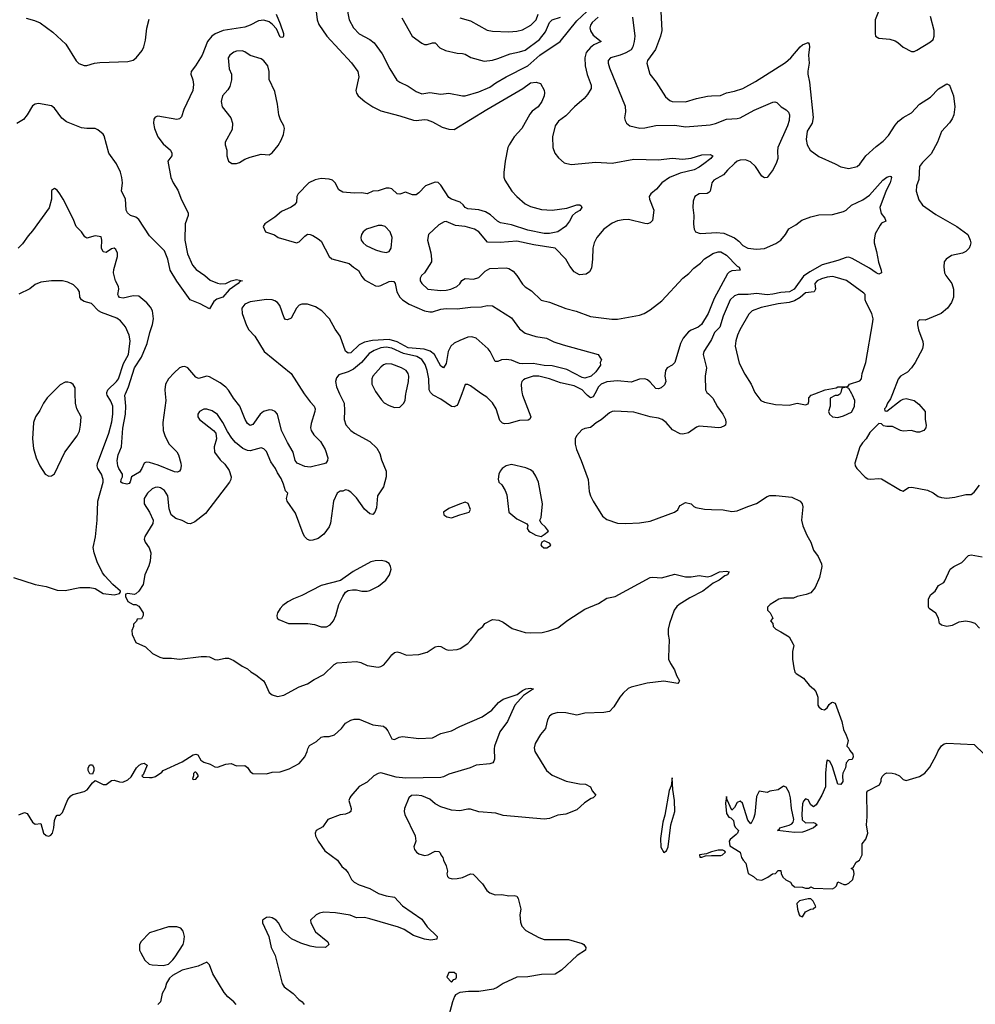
# Model space of a CAD drawing. Header units: inches. Extents: x 1384664 to 1536621, y 460766 to 646467.
# Tile 72 of 256: x 1404915 to 1411939, y 515511 to 522750. Entities that reach past the tile are written whole.
import ezdxf

# ---------------------------------------------------------------- set-up
doc = ezdxf.new("R2010")
doc.units = ezdxf.units.IN
doc.header["$MEASUREMENT"] = 0
for name, color, linetype in [('B4501', 7, 'Continuous'), ('B4502', 7, 'Continuous'), ('B4511', 7, 'Continuous'), ('B4512', 7, 'Continuous')]:
    doc.layers.add(name, color=color, linetype=linetype)

msp = doc.modelspace()

# ---------------------------------------------------------------- linework, layer by layer
at = {"layer": 'B4501', "color": 5}
for points, elevation in [([(1404870.7, 518650), (1405030, 518597), (1405110, 518583.1), (1405190, 518557.1), (1405250, 518552.7), (1405356.7, 518576.7), (1405430, 518576.4), (1405470, 518568), (1405530, 518530.7), (1405610, 518522.8), (1405630, 518526), (1405648.7, 518531.3), (1405656.4, 518543.6), (1405655.3, 518550), (1405598.7, 518598.7), (1405540.9, 518660.9), (1405524.8, 518684.8), (1405484.4, 518764.4), (1405461.6, 518830), (1405455.9, 518870), (1405472.5, 518947.5), (1405485.7, 519070), (1405490.5, 519210), (1405528.5, 519350), (1405529.8, 519369.8), (1405515.4, 519410), (1405489.8, 519450), (1405484.8, 519470), (1405487.1, 519487.1), (1405570.4, 519709.6), (1405592.9, 519792.9), (1405600.9, 519850), (1405599.2, 519910), (1405585.3, 519945.3), (1405558.4, 519990), (1405556.6, 520000)], 640), ([(1405147, 520000), (1405117, 519970), (1405090, 519932), (1405063.6, 519876.4), (1405032.4, 519830), (1405017.6, 519790), (1405008.6, 519668.6), (1405017.5, 519597.5), (1405037.3, 519530), (1405064, 519470), (1405102.8, 519410), (1405130, 519394.8), (1405150, 519396), (1405170, 519411.3), (1405247.3, 519570), (1405338.3, 519690), (1405353.7, 519726.3), (1405362.4, 519770), (1405366, 519830), (1405335.1, 519890), (1405325.1, 519930), (1405323.9, 520000)], 660), ([(1405984.5, 520000), (1405988.3, 519950), (1405968.4, 519788.4), (1405971.1, 519730), (1405984.9, 519684.9), (1406014.3, 519630), (1406070, 519572.7), (1406081.7, 519550), (1406099.6, 519490), (1406101.7, 519470), (1406096.5, 519443.5), (1406088.9, 519431.1), (1406075.9, 519424.1), (1406054.3, 519425.7), (1405934.2, 519474.2), (1405870, 519494.7), (1405843.9, 519496.1), (1405829.3, 519490), (1405812.6, 519450), (1405795.7, 519424.3), (1405736.4, 519390), (1405727.7, 519352.3), (1405718.8, 519341.2), (1405703.5, 519336.5), (1405670, 519343), (1405659.8, 519350), (1405660.5, 519370), (1405669.9, 519390), (1405671.4, 519410), (1405644.3, 519450), (1405636.9, 519470), (1405632.2, 519510), (1405639.9, 519550), (1405663.5, 519610), (1405672.2, 519747.8), (1405691.8, 519850), (1405695.5, 519910), (1405687.6, 519990), (1405692.3, 520000)], 620), ([(1407267.1, 520000), (1407299.1, 519930), (1407303.2, 519876.8), (1407301.1, 519810), (1407312.9, 519772.9), (1407349.1, 519729.1), (1407376.3, 519710), (1407489.2, 519649.2), (1407540.3, 519600.3), (1407561.7, 519561.7), (1407574.4, 519514.4), (1407610, 519432), (1407608, 519390), (1407590, 519315.3), (1407544.4, 519250), (1407537.5, 519162.5), (1407526.8, 519130), (1407510, 519113.2), (1407490, 519118), (1407450, 519151.5), (1407390, 519235.1), (1407350, 519276.2), (1407330, 519289.2), (1407310, 519292.7), (1407290, 519285.2), (1407270, 519284), (1407250, 519268.7), (1407222.8, 519210), (1407200.4, 519050), (1407190, 519020.9), (1407150, 518967.8), (1407110, 518936.3), (1407070, 518923), (1407050, 518922.4), (1407029.7, 518929.7), (1407010, 518949.3), (1406998.7, 518970), (1406943.3, 519123.3), (1406880.7, 519210), (1406877.2, 519230), (1406886, 519270), (1406870, 519286), (1406855.5, 519335.5), (1406836.5, 519376.5), (1406810, 519418), (1406796, 519450), (1406760.4, 519500.4), (1406730, 519576), (1406710, 519595.1), (1406690, 519602), (1406610, 519579.7), (1406590, 519582), (1406556.6, 519596.6), (1406502.2, 519642.2), (1406473.4, 519673.4), (1406441.7, 519721.7), (1406409.6, 519790), (1406370, 519846.6), (1406330, 519875.6), (1406290, 519887.6), (1406270, 519887.3), (1406237.3, 519870), (1406224.4, 519850), (1406224.4, 519830), (1406238, 519810), (1406340.7, 519730), (1406357.3, 519710), (1406363, 519670), (1406343.8, 519610), (1406348.4, 519570), (1406390, 519513.4), (1406422.3, 519482.3), (1406456.2, 519436.2), (1406470.4, 519390), (1406468.2, 519370), (1406458.4, 519350), (1406281.2, 519118.8), (1406202.2, 519057.8), (1406170, 519043.5), (1406150, 519046), (1406110, 519067.3), (1406062.6, 519082.6), (1406029.6, 519109.6), (1406013.9, 519153.9), (1406005.1, 519250), (1405979.7, 519290), (1405950, 519309.7), (1405930, 519313.5), (1405910, 519311), (1405890, 519300.4), (1405853.7, 519270), (1405830.3, 519230), (1405830.4, 519190), (1405868.5, 519130), (1405896.3, 519070), (1405893.8, 519046.2), (1405834.8, 518950), (1405830.8, 518930), (1405837.3, 518910), (1405866.6, 518866.6), (1405879.1, 518830), (1405875.5, 518770), (1405865.1, 518734.9), (1405835.5, 518670), (1405823, 518597), (1405790, 518548.7), (1405770, 518528), (1405756.9, 518523.1), (1405710, 518532.7), (1405692.7, 518527.3), (1405692, 518510), (1405710, 518474), (1405750, 518452), (1405770, 518452), (1405790, 518438), (1405822, 518390), (1405822, 518370), (1405814, 518350), (1405810, 518346), (1405778, 518342), (1405772.7, 518327.3), (1405752.7, 518307.3), (1405751.6, 518288.4), (1405739.6, 518260.4), (1405742, 518230), (1405770, 518172), (1405839.8, 518139.8), (1405892, 518090), (1405944.5, 518064.5), (1405970, 518057.3), (1406030, 518057.3), (1406090, 518047.7), (1406250, 518068), (1406288.1, 518068.1), (1406310, 518064.9), (1406350, 518047.3), (1406370, 518044), (1406424.7, 518055.3), (1406450, 518056), (1406490, 518038.8), (1406550, 517997.3), (1406590, 517977.3), (1406614.6, 517954.6), (1406650, 517934), (1406706.8, 517890), (1406720.5, 517870), (1406750, 517802.8), (1406770, 517787.3), (1406810, 517773.4), (1406856.3, 517783.7), (1406970, 517846), (1407030, 517868), (1407079.4, 517900.6), (1407150, 517937.1), (1407227.3, 518010), (1407250, 518021.3), (1407390, 518032), (1407423.9, 518023.9), (1407470, 518003.1), (1407550, 517990.6), (1407570, 517994), (1407591.7, 518008.3), (1407629.7, 518050.3), (1407650, 518080.7), (1407670, 518099.1), (1407690, 518102), (1407710, 518098), (1407758, 518078), (1407850, 518083), (1407910, 518100.7), (1407970, 518140.7), (1407990, 518144), (1408010, 518142.8), (1408050, 518121), (1408070, 518116), (1408130, 518118.8), (1408152.1, 518127.9), (1408210, 518164.7), (1408232.5, 518187.5), (1408290, 518266), (1408319, 518290), (1408334, 518310), (1408390, 518339.3), (1408436.1, 518336.1), (1408470, 518320.7), (1408534.2, 518274.2), (1408630, 518246), (1408670, 518241.3), (1408755.3, 518244.7), (1408803.9, 518256.1), (1408870, 518280.4), (1408943.7, 518336.3), (1409070, 518416.3), (1409170, 518458), (1409230, 518496.3), (1409291.1, 518508.9), (1409550, 518648.7), (1409570, 518651.8), (1409632.5, 518647.5), (1409730, 518673), (1409810, 518653.4), (1409850, 518653), (1409910, 518664.9), (1409970, 518654.9), (1409999.3, 518660.7), (1410000, 518661.1)], 640), ([(1407007.1, 520000), (1407013.6, 519990), (1407050, 519940.3), (1407078.7, 519910), (1407086.3, 519890), (1407085.2, 519870), (1407057.8, 519782.2), (1407053.7, 519750), (1407056.8, 519730), (1407078.2, 519698.2), (1407126, 519650), (1407161.3, 519590), (1407180.3, 519530), (1407178.7, 519510), (1407170, 519497), (1407164.4, 519490), (1407150, 519484.7), (1407050, 519460.7), (1407010, 519464.7), (1406954.8, 519490), (1406940.3, 519510), (1406925.7, 519570), (1406882.9, 519642.9), (1406839.9, 519730), (1406810, 519849.7), (1406793.7, 519870), (1406770, 519880.1), (1406750, 519882.1), (1406707.2, 519870), (1406681.8, 519850), (1406630, 519775), (1406610, 519768), (1406590, 519781.2), (1406572.4, 519810), (1406534.1, 519910), (1406486.7, 519966.7), (1406466.5, 520000)], 620), ([(1407541.7, 520000), (1407574.4, 519954.4), (1407594.3, 519934.3), (1407630, 519913.7), (1407670, 519898.7), (1407710, 519902.4), (1407738.4, 519930), (1407748.1, 519951.9), (1407754.2, 520000)], 660), ([(1408164.4, 520000), (1408136.2, 519923.8), (1408127.3, 519912.7), (1408110, 519903.1), (1408090, 519905.8), (1408010, 519959.8), (1407955.3, 519990), (1407945, 520000)], 640), ([(1408609.1, 520000), (1408611, 519991), (1408672.2, 519830), (1408665.8, 519814.2), (1408653.8, 519806.2), (1408590, 519802.7), (1408510, 519781), (1408479.1, 519779.1), (1408463.8, 519783.8), (1408443.7, 519803.7), (1408416.8, 519890), (1408390, 519934.2), (1408350, 519975.6), (1408310.5, 520000)], 640), ([(1409141.8, 520000), (1409130, 519978.5), (1409110, 519971.4), (1409090, 519986.5), (1409077.6, 520000)], 640), ([(1409977.4, 520000), (1410000, 519978.4)], 660), ([(1410000, 519754.2), (1409910, 519762.2), (1409890, 519754.2), (1409830, 519714), (1409790, 519704.2), (1409770, 519706.2), (1409714.6, 519734.6), (1409667.8, 519790), (1409638.4, 519810), (1409610, 519821.5), (1409550, 519831), (1409430, 519866), (1409290, 519873), (1409270, 519869.6), (1409250, 519859.6), (1409190, 519809.4), (1409152.5, 519787.5), (1409121.1, 519758.9), (1409110, 519752.7), (1409070, 519746), (1409046, 519734), (1409008.1, 519691.9), (1408997.3, 519670), (1408997.1, 519630), (1409007.4, 519590), (1409043.1, 519510), (1409092.7, 519370), (1409102, 519282), (1409110.4, 519250), (1409130.3, 519210.3), (1409199.8, 519099.8), (1409230, 519076), (1409308.6, 519048.6), (1409370, 519045.5), (1409470, 519050.5), (1409550, 519063.8), (1409728, 519130), (1409752.9, 519147.1), (1409762, 519170), (1409770, 519178), (1409810, 519200.7), (1409850.4, 519190.4), (1409870, 519171), (1409884.5, 519164.5), (1409950, 519150.7), (1410000, 519149.4)], 660), ([(1410000, 518597.7), (1409935.5, 518550), (1409840.8, 518499.2), (1409763, 518450), (1409744.5, 518435.5), (1409725.7, 518410), (1409690.4, 518310), (1409681.6, 518270), (1409681.6, 518230), (1409688.2, 518190), (1409683.8, 518063.8), (1409684.9, 518050), (1409698, 518018), (1409727.3, 517970), (1409742, 517930), (1409764, 517890), (1409761, 517879), (1409752, 517870), (1409650, 517886.6), (1409527.1, 517872.9), (1409410, 517842.9), (1409387.7, 517832.3), (1409350, 517799.3), (1409325.5, 517770), (1409282, 517698), (1409250, 517665.2), (1409210, 517657.2), (1409070, 517652), (1409010, 517638), (1408930, 517653.3), (1408870, 517657.6), (1408830, 517645.1), (1408810, 517629.3), (1408796, 517604), (1408780.7, 517539.3), (1408743.9, 517496.1), (1408703.6, 517430), (1408696.7, 517396.7), (1408701.3, 517370), (1408786.4, 517230), (1408830, 517194.9), (1408932.3, 517152.3), (1409030, 517133), (1409074, 517130), (1409111.3, 517110), (1409122, 517082), (1409150.5, 517049.5), (1409131.3, 517030), (1409115.5, 517024.5), (1409067, 516993), (1409010, 516941.2), (1408930, 516909.6), (1408870, 516901.5), (1408810, 516877.2), (1408770, 516871.8), (1408470, 516899.7), (1408415.7, 516915.7), (1408290, 516925.4), (1408230, 516945.1), (1408210, 516945.6), (1408150, 516934), (1408090, 516938.3), (1408010, 516962.6), (1407970, 516986.2), (1407930, 517019.3), (1407870, 517044.8), (1407830.3, 517049.7), (1407794, 517046), (1407775.5, 517030), (1407743, 516950), (1407740.5, 516930), (1407746.2, 516906.2), (1407822.8, 516750), (1407826, 516710), (1407811.3, 516670), (1407818, 516650), (1407832, 516630), (1407850, 516618), (1407890, 516606), (1407918, 516610), (1407970, 516638), (1407995.3, 516635.3), (1408006, 516626), (1408011.3, 516610), (1408026, 516590), (1408031, 516570), (1408050.6, 516530.6), (1408058.8, 516490), (1408056, 516470), (1408061, 516450), (1408070, 516441), (1408094, 516434), (1408130, 516436.3), (1408170, 516443.8), (1408230, 516470.4), (1408248.3, 516468.3), (1408316.1, 516396.1), (1408348.5, 516348.5), (1408370.6, 516330.6), (1408410, 516316.3), (1408458, 516318), (1408510, 516308.2), (1408550, 516310.6), (1408570, 516306), (1408579.1, 516290), (1408598.8, 516210), (1408590.6, 516169.4), (1408595.5, 516115.5), (1408606.2, 516086.2), (1408635.2, 516055.2), (1408730, 516002.8), (1408770, 515987.3), (1408950, 515986.8), (1409050, 515958), (1409062.8, 515950), (1409077.3, 515930), (1409074, 515910), (1409013.4, 515870), (1408898, 515762), (1408850, 515734), (1408750, 515729.6), (1408650, 515713.3), (1408570, 515711.1), (1408470, 515664.5), (1408424.9, 515635.1), (1408397.3, 515622.7), (1408290, 515606.6), (1408214.4, 515605.6), (1408150, 515598), (1408119.6, 515580.4), (1408111, 515569), (1408096, 515530), (1408070.8, 515430)], 640), ([(1404910, 516904), (1404950, 516920.7), (1404970, 516914.8), (1405010, 516850.8), (1405030, 516834.8), (1405070, 516840.7), (1405091.2, 516770), (1405110, 516752.1), (1405130, 516748.4), (1405144, 516756), (1405155.9, 516770), (1405165.2, 516810), (1405170, 516862), (1405180.9, 516890), (1405190, 516902.8), (1405210, 516902.8), (1405230, 516921), (1405270, 517016), (1405290, 517044), (1405306.5, 517053.5), (1405390, 517076), (1405410.6, 517089.4), (1405450, 517140.4), (1405470, 517155.8), (1405530, 517126.8), (1405550, 517126.8), (1405590, 517157.3), (1405610, 517159.1), (1405650, 517146.8), (1405674.5, 517145.5), (1405710, 517162.8), (1405735.6, 517184.4), (1405774.5, 517250), (1405792.7, 517270), (1405810, 517279.5), (1405830, 517284.4), (1405851.7, 517270), (1405822, 517198), (1405812, 517190), (1405822, 517182), (1405870, 517177.8), (1405890, 517177.8), (1405913.7, 517186.3), (1405961, 517219), (1405970, 517230.3), (1406110, 517293), (1406190, 517344.7), (1406210, 517351.3), (1406224.7, 517344.7), (1406246.6, 517306.6), (1406270, 517292.7), (1406316.5, 517276.5), (1406350, 517256.3), (1406370, 517255.5), (1406430, 517278), (1406470, 517282.4), (1406510, 517265.5), (1406570, 517266), (1406590, 517253.4), (1406610, 517224), (1406630, 517208.2), (1406730, 517206.4), (1406770, 517218), (1406830, 517221.3), (1406896.2, 517243.8), (1406970, 517282), (1407012, 517330), (1407029.5, 517370), (1407032.7, 517390), (1407046.3, 517413.7), (1407096.6, 517443.4), (1407130, 517475.5), (1407150, 517480.4), (1407190, 517479.5), (1407230, 517492.7), (1407280.9, 517539.1), (1407310, 517578), (1407350, 517601.3), (1407372.6, 517607.4), (1407410, 517607.2), (1407510, 517567.2), (1407590, 517556), (1407605.1, 517545.1), (1407622.2, 517522.2), (1407650, 517464), (1407670, 517458), (1407704.2, 517475.8), (1407730, 517479.5), (1407850, 517464.4), (1407949.5, 517470.5), (1408010, 517503), (1408090, 517522.4), (1408150, 517554.4), (1408314.6, 517625.4), (1408385.9, 517674.1), (1408435.1, 517730), (1408470, 517755.5), (1408572, 517788), (1408610, 517817.3), (1408635.3, 517830), (1408670, 517836.3), (1408690.8, 517830.8), (1408618, 517782), (1408555.5, 517710), (1408501.6, 517590), (1408445.2, 517514.7), (1408404.4, 517410), (1408401.6, 517390), (1408405.5, 517314.5), (1408401.4, 517298.6), (1408392.4, 517287.6), (1408370, 517279.5), (1408270, 517268.5), (1408227.3, 517250), (1408070, 517202.5), (1408030, 517183.5), (1408010, 517179), (1407750, 517174.5), (1407681.9, 517181.9), (1407570, 517213.3), (1407550, 517209), (1407517.3, 517190), (1407470, 517143.8), (1407410, 517112.9), (1407350, 517042.2), (1407341.1, 517030), (1407335.4, 517010), (1407351.6, 516950), (1407348.9, 516930), (1407339.5, 516920.5), (1407311, 516909), (1407270, 516903.5), (1407179.3, 516870), (1407143, 516817), (1407094.9, 516790), (1407086.4, 516770), (1407090.4, 516750), (1407110.3, 516710.3), (1407159.3, 516639.3), (1407250.5, 516570), (1407283.4, 516523.4), (1407310, 516503), (1407330, 516479.1), (1407354.9, 516430), (1407373, 516410), (1407410.7, 516390), (1407490, 516363.6), (1407553.6, 516326.4), (1407610, 516308.9), (1407670, 516298), (1407730, 516235.5), (1407870, 516138), (1407910, 516080.7), (1407982.8, 516010), (1407981, 515990), (1407936.3, 515983.7), (1407890, 515989.9), (1407810, 516018.4), (1407740.2, 516060.2), (1407699.2, 516079.2), (1407490, 516140.5), (1407450, 516148.4), (1407390, 516148.2), (1407345.5, 516165.5), (1407235.9, 516184.1), (1407150, 516188.5), (1407117.9, 516182.1), (1407095.6, 516170), (1407054, 516130), (1407054.3, 516110), (1407090, 516043.1), (1407180.7, 515970), (1407186.8, 515950), (1407162, 515930), (1407088.7, 515931.3), (1407050, 515937.7), (1406981.1, 515961.1), (1406913.5, 515993.5), (1406849.7, 516049.7), (1406817, 516110), (1406800.9, 516130), (1406770, 516146), (1406750, 516150.8), (1406730, 516149.4), (1406700.7, 516130), (1406699.1, 516110), (1406747.7, 516010), (1406763.1, 515930), (1406793.7, 515870), (1406844.1, 515664.1), (1406859.3, 515639.3), (1406926.4, 515590), (1406966.5, 515546.5), (1406990.6, 515530), (1407005.5, 515510)], 620), ([(1410000, 516631.9), (1409992, 516630), (1409963.5, 516616.5), (1409912, 516610), (1409914, 516594), (1409930, 516592), (1409956, 516604), (1410000, 516604.8)], 660), ([(1406506.3, 515510), (1406489.8, 515530), (1406445.7, 515565.7), (1406417.8, 515597.8), (1406335, 515735), (1406310, 515802), (1406290, 515821.2), (1406227.3, 515792.7), (1406110, 515762), (1406037.3, 515722.7), (1406015.3, 515704.7), (1405994, 515666), (1405984.9, 515630), (1405962, 515590), (1405950.4, 515529.6), (1405931.3, 515510)], 620)]:
    msp.add_lwpolyline(points, dxfattribs=dict(at, elevation=elevation))
for points, elevation in [([(1408530, 519479.3), (1408490, 519469.2), (1408461, 519450), (1408446, 519430), (1408436, 519410), (1408431.1, 519371.1), (1408438, 519350), (1408458, 519330), (1408484.7, 519290), (1408496.8, 519256.8), (1408511, 519130), (1408570, 519081), (1408643.6, 519043.6), (1408651.3, 519031.3), (1408646, 519010), (1408658.8, 518990), (1408670, 518982), (1408710, 518960.7), (1408748.9, 518951.1), (1408770, 518964.7), (1408802, 518990), (1408780.2, 519020.2), (1408748, 519050), (1408738, 519070), (1408748.7, 519091.3), (1408757.6, 519190), (1408727.8, 519350), (1408710, 519393.2), (1408690, 519425.2), (1408670, 519441.2), (1408634.8, 519454.8)], 660), ([(1408190, 519202), (1408148, 519188), (1408070, 519156), (1408031.3, 519130), (1408032, 519110), (1408055.3, 519095.3), (1408090, 519087.3), (1408150, 519111), (1408218, 519130), (1408228, 519150), (1408212.9, 519192.9)], 660), ([(1408770, 518919), (1408752, 518910), (1408744.7, 518890), (1408750, 518882), (1408767.1, 518867.1), (1408790, 518866.8), (1408816, 518884), (1408819, 518890), (1408810, 518902)], 660), ([(1407574.3, 518774.3), (1407527.5, 518772.5), (1407496, 518764), (1407366.4, 518693.6), (1407273.7, 518626.3), (1407130, 518589.7), (1406990, 518517.4), (1406927.7, 518492.3), (1406886.8, 518470), (1406850, 518442.7), (1406830, 518421.2), (1406810.7, 518390), (1406804.9, 518370), (1406807.3, 518350), (1406819.9, 518339.9), (1406890, 518310.6), (1407032.3, 518312.3), (1407082.8, 518302.8), (1407130, 518285.7), (1407170, 518286.7), (1407198, 518302), (1407220.9, 518330), (1407239.5, 518370), (1407261.6, 518450), (1407290, 518510.8), (1407310, 518540.7), (1407330, 518553), (1407362, 518558), (1407390, 518557.6), (1407430, 518548.8), (1407470, 518548.7), (1407490, 518554), (1407553.5, 518586.5), (1407605.6, 518630), (1407633.7, 518670), (1407645.1, 518710), (1407642, 518730), (1407630, 518753.3), (1407607.7, 518767.7)], 660), ([(1405450, 517202.4), (1405430, 517206.6), (1405418.1, 517230), (1405417.4, 517250), (1405430, 517273.2), (1405451.3, 517271.3), (1405459.8, 517250), (1405459.8, 517230)], 620), ([(1406210, 517218), (1406202, 517218), (1406192, 517208), (1406192, 517192), (1406184.7, 517170), (1406190, 517164.7), (1406210, 517165.5), (1406228.7, 517190), (1406218, 517210)], 620), ([(1409710, 517175.3), (1409703.1, 517116.9), (1409690, 517084), (1409656.9, 516903.1), (1409642.3, 516850), (1409626, 516730), (1409627.7, 516667.8), (1409650, 516626.8), (1409670, 516638.8), (1409682.9, 516670), (1409702.3, 516830), (1409729.7, 516930), (1409728.4, 517010), (1409716, 517090)], 660), ([(1406070, 516082), (1406010, 516082), (1405870, 516036.3), (1405807, 515973), (1405796.3, 515950), (1405797.1, 515910), (1405806, 515890), (1405834.9, 515834.9), (1405866, 515806), (1405890, 515800.7), (1405970, 515796), (1406010, 515806.8), (1406042, 515838), (1406058.6, 515861.4), (1406116.2, 515950), (1406122.9, 515970), (1406127, 516010), (1406118, 516050), (1406099, 516070)], 620), ([(1408110, 515746), (1408070, 515746), (1408054, 515710), (1408090, 515674), (1408107.3, 515692.7), (1408122, 515698), (1408126, 515710), (1408126, 515730)], 640)]:
    msp.add_lwpolyline(points, close=True, dxfattribs=dict(at, elevation=elevation))
at = {"layer": 'B4502', "color": 5}
for points, elevation in [([(1407093.5, 522810), (1407102.7, 522750), (1407115.2, 522715.2), (1407173.6, 522630), (1407354.2, 522434.2), (1407400.2, 522370), (1407408.1, 522330), (1407386.2, 522230), (1407390.3, 522210), (1407404.2, 522190), (1407453.4, 522150), (1407512, 522110), (1407570, 522079.7), (1407710, 522043), (1407810, 522011), (1407830, 522008.4), (1407890, 522017.5), (1407910, 522015.2), (1407950, 522000.3), (1408019.5, 521959.5), (1408070, 521944.7), (1408110, 521943.2), (1408350, 522091), (1408614.6, 522245.4), (1408670, 522285.4), (1408711.6, 522291.6), (1408742.5, 522282.5), (1408770, 522231.3), (1408772.5, 522212.5), (1408770.3, 522190), (1408752.8, 522150), (1408725.3, 522110), (1408682.8, 522077.2), (1408664.2, 522055.8), (1408606.2, 521950), (1408550, 521888.7), (1408511.9, 521830), (1408504.1, 521810), (1408483.2, 521710), (1408473.3, 521626.7), (1408473.3, 521593.3), (1408480.3, 521570), (1408533.7, 521490), (1408568.7, 521450), (1408630, 521396), (1408670, 521378), (1408750, 521353.8), (1408829.8, 521350.2), (1408936.4, 521363.6), (1409010.3, 521390.3), (1409032, 521390), (1409042, 521382), (1409046.8, 521370), (1409032, 521348), (1409001, 521330), (1408978, 521310), (1408956, 521270), (1408926, 521230), (1408871, 521190), (1408810, 521178.4), (1408770, 521178.3), (1408650, 521203.4), (1408530, 521241.8), (1408450, 521257), (1408428.1, 521268.1), (1408375.4, 521315.4), (1408338.6, 521338.6), (1408290, 521352.8), (1408210, 521358.6), (1408189.9, 521369.9), (1408175.9, 521390), (1408152.7, 521410), (1408090.3, 521430.3), (1408070, 521443.9), (1408010, 521534), (1407990, 521553.7), (1407970, 521557), (1407896.9, 521530), (1407850, 521477.5), (1407830, 521463.9), (1407802.7, 521462.7), (1407750, 521482.4), (1407710, 521467.6), (1407690, 521469.7), (1407650, 521506.8), (1407630, 521511.6), (1407610, 521510.7), (1407550, 521492.5), (1407510, 521490.8), (1407469.2, 521470.8), (1407430, 521476.5), (1407375, 521475), (1407290, 521482.2), (1407260.2, 521500.2), (1407235.1, 521550), (1407213.6, 521570), (1407190, 521577.7), (1407130, 521582.6), (1407087.5, 521572.5), (1407040.7, 521550), (1406963, 521470), (1406953, 521450), (1406950.4, 521410), (1406934, 521390), (1406910, 521372), (1406840.3, 521339.7), (1406790, 521299.3), (1406716, 521250), (1406706, 521230), (1406721, 521190), (1406788.2, 521168.2), (1406816, 521150), (1406950, 521110.4), (1406970, 521116.4), (1407010, 521159.5), (1407030, 521173.1), (1407050, 521171.6), (1407070, 521162.8), (1407110, 521140.2), (1407130, 521122.6), (1407189.4, 521010), (1407210, 520993.4), (1407336.8, 520956.8), (1407368.9, 520930), (1407406.7, 520906.7), (1407430, 520862.8), (1407450, 520836.9), (1407530, 520792.6), (1407550, 520790.9), (1407570, 520796.8), (1407630, 520826.5), (1407650, 520828.9), (1407664.8, 520824.8), (1407675.8, 520810), (1407688.6, 520750), (1407710.1, 520710.1), (1407728, 520690), (1407778.2, 520658.2), (1407890.1, 520610.1), (1407930, 520601.6), (1407950, 520602.5), (1408010, 520621.3), (1408050, 520626.9), (1408130, 520625.4), (1408230, 520636.4), (1408310, 520638.2), (1408351.8, 520648.2), (1408390, 520645.8), (1408530, 520558.4), (1408590, 520478.5), (1408630, 520446.7), (1408710, 520421.7), (1408788.5, 520408.5), (1408842.5, 520382.5), (1408910, 520358.7), (1409166.8, 520290), (1409191.3, 520250), (1409182, 520230), (1409184.7, 520210), (1409150, 520161.2), (1409114.8, 520130), (1409070, 520116), (1409050, 520119.6), (1408937.4, 520177.4), (1408830, 520204.6), (1408770, 520207.9), (1408690, 520222.7), (1408610, 520219.3), (1408590, 520223.3), (1408530, 520248), (1408490, 520253), (1408457.3, 520250), (1408430, 520238), (1408410, 520238.4), (1408374.2, 520310), (1408358.3, 520330), (1408270, 520408.7), (1408238.7, 520418.7), (1408210, 520415.9), (1408150, 520391.9), (1408110, 520371.8), (1408084.7, 520350), (1408065.3, 520310), (1408050, 520222.9), (1408030, 520189.7), (1408010, 520202), (1407963.2, 520290), (1407933.5, 520313.5), (1407888.1, 520328.1), (1407770, 520336.8), (1407690, 520380.8), (1407630, 520399.7), (1407508.4, 520391.6), (1407450, 520379), (1407410, 520359.9), (1407350, 520301.7), (1407330, 520297.7), (1407310, 520313.7), (1407270, 520424.2), (1407234.6, 520474.6), (1407193.2, 520550), (1407135.2, 520610), (1407090, 520639.7), (1407030, 520659.1), (1406990, 520658.4), (1406970, 520650.9), (1406949.8, 520630.2), (1406910, 520557), (1406884.4, 520544.4), (1406870, 520546.2), (1406858.6, 520558.6), (1406828.6, 520650), (1406811.3, 520671.3), (1406790, 520684.2), (1406770, 520690.8), (1406730, 520692.6), (1406610, 520675), (1406570, 520658.1), (1406548.1, 520630), (1406551, 520590), (1406582.4, 520502.4), (1406600.7, 520470), (1406643, 520423), (1406711.8, 520310), (1406910.2, 520150.2), (1407007.1, 520000)], 620), ([(1407318, 522850), (1407336.9, 522750), (1407368.9, 522690), (1407410, 522645.3), (1407490, 522605.7), (1407520.6, 522580.6), (1407580, 522500), (1407634.9, 522390), (1407686.7, 522306.7), (1407710.2, 522290.2), (1407770, 522261.7), (1407830, 522221.5), (1407870, 522206.3), (1407930, 522215.3), (1408010, 522202.2), (1408070, 522210.2), (1408169.7, 522190.3), (1408190, 522190.3), (1408290, 522220.7), (1408370, 522255), (1408413.9, 522286.1), (1408489.9, 522330.1), (1408649.2, 522410.8), (1408739.4, 522490), (1408888.4, 522590), (1409010, 522741.4), (1409083.9, 522810)], 640), ([(1409627.3, 522810), (1409634.7, 522670), (1409626.5, 522630), (1409589.5, 522530.5), (1409530.3, 522450), (1409524.9, 522430), (1409546.7, 522350), (1409592.4, 522290), (1409662.9, 522182.9), (1409695.1, 522155.1), (1409711.2, 522148.8), (1409810, 522146), (1409888.9, 522171.1), (1409971.8, 522188.2), (1410000, 522189.9)], 680), ([(1406799.5, 522790), (1406830, 522719.5), (1406853.8, 522650), (1406854.9, 522630), (1406850, 522619.3), (1406830, 522622.4), (1406802.3, 522682.3), (1406774.6, 522714.6), (1406750, 522735), (1406710, 522746.5), (1406670, 522742), (1406608.4, 522710), (1406570, 522695.9), (1406410, 522669.9), (1406352.6, 522647.4), (1406327.1, 522630), (1406295.1, 522590), (1406255.9, 522490), (1406208.1, 522411.9), (1406175, 522370), (1406173.4, 522350), (1406187.5, 522307.5), (1406193.1, 522273.1), (1406188.9, 522230), (1406122.6, 522090), (1406103.5, 522036.5), (1406090, 522022), (1406070, 522016), (1405930, 522041.3), (1405910, 522034.5), (1405901.2, 522018.8), (1405899.6, 521990), (1405906, 521950), (1405930.2, 521890), (1405970, 521837.4), (1406022.8, 521790), (1406033, 521770), (1406032.9, 521750), (1406003.6, 521710), (1406025.5, 521590), (1406042.2, 521550), (1406078.1, 521498.1), (1406104.8, 521424.8), (1406153.1, 521330), (1406154, 521310), (1406132.8, 521250), (1406129.2, 521130), (1406149.3, 521030), (1406186.2, 520946.2), (1406213, 520913), (1406276.4, 520870), (1406315.8, 520835.8), (1406370, 520813.1), (1406392.1, 520807.9), (1406429.7, 520810.3), (1406470, 520830.3), (1406510, 520839.1), (1406552, 520830), (1406534.4, 520825.6), (1406521, 520810), (1406454.9, 520765.1), (1406407.7, 520710), (1406365.1, 520694.9), (1406342.4, 520677.6), (1406310, 520623.7), (1406240.9, 520660.9), (1406168.2, 520690), (1406070, 520827.2), (1406021.4, 520910), (1406004.4, 520990), (1405979.3, 521050), (1405870, 521162.2), (1405790, 521280.8), (1405770, 521299.3), (1405730, 521311.1), (1405706.9, 521330), (1405698, 521350), (1405692.9, 521432.9), (1405664.4, 521490), (1405671.5, 521550), (1405667, 521590), (1405655.8, 521630), (1405626.3, 521690), (1405570.6, 521770), (1405537.2, 521897.1), (1405529.8, 521909.8), (1405490, 521939.7), (1405470, 521950.8), (1405410, 521949.8), (1405370, 521955.7), (1405259, 521999), (1405225.7, 522025.7), (1405170, 522101.1), (1405150, 522118), (1405054.2, 522134.2), (1405030, 522129.7), (1405010, 522116.3), (1404970.1, 522049.9), (1404942.6, 522017.4), (1404894, 521986)], 580), ([(1404962.7, 522762.7), (1405024.6, 522744.6), (1405066.2, 522726.2), (1405159.1, 522659.1), (1405254.9, 522570), (1405330, 522447.2), (1405350, 522429), (1405390, 522412.8), (1405410, 522412.9), (1405465.2, 522430), (1405503.8, 522436.2), (1405710, 522444), (1405750, 522452.8), (1405770.4, 522469.6), (1405816.5, 522523.5), (1405829, 522550), (1405840.3, 522599.7), (1405849.3, 522689.2), (1405866.2, 522753.8)], 580), ([(1407723.2, 522763.2), (1407800.4, 522630), (1407870, 522577.6), (1407890, 522568.9), (1407910, 522568.9), (1407950, 522580.3), (1407970, 522579.3), (1408003.6, 522543.6), (1408044, 522524), (1408130, 522505.3), (1408170, 522502), (1408190, 522495.8), (1408231.5, 522471.5), (1408330, 522445.3), (1408390, 522452.8), (1408430, 522463.9), (1408520.2, 522499.8), (1408590, 522512.9), (1408630, 522526.1), (1408735.9, 522604.1), (1408779.5, 522660.5), (1408810, 522729), (1408819.5, 522740.5), (1408830, 522750.2), (1408890.3, 522769.7)], 660), ([(1408150, 522764.2), (1408230, 522742.6), (1408352.4, 522672.4), (1408390, 522666), (1408510, 522661.2), (1408570, 522665.2), (1408610, 522675.2), (1408672.4, 522710), (1408710.5, 522750), (1408726.6, 522790)], 680), ([(1409166.4, 522770), (1409124.3, 522730), (1409110.2, 522710), (1409106.2, 522690), (1409110, 522668.2), (1409130, 522637.6), (1409190.5, 522590), (1409134.4, 522565.6), (1409110, 522546.2), (1409080.2, 522510), (1409068.2, 522470), (1409071.4, 522411.4), (1409086.6, 522346.6), (1409115.2, 522270), (1409115.2, 522244.8), (1409090, 522199.5), (1409064.9, 522170), (1408993.1, 522110), (1408930, 522044.7), (1408876.1, 522003.9), (1408852.4, 521970), (1408832.4, 521890), (1408833, 521810), (1408848.3, 521768.3), (1408875.3, 521735.3), (1408916.9, 521696.9), (1408970, 521686), (1409150, 521702.4), (1409270, 521694.9), (1409430, 521725.5), (1409610, 521720.3), (1409710, 521733.1), (1409790, 521724.6), (1409850, 521732.8), (1409930, 521756.5), (1409990, 521760.5), (1410000, 521755.4)], 640), ([(1409420.7, 522770), (1409436.2, 522630), (1409433, 522590), (1409423.2, 522550), (1409409.1, 522530), (1409370, 522507.7), (1409330, 522489.9), (1409259.1, 522470), (1409241.1, 522450), (1409240.2, 522430), (1409250, 522396.3), (1409365.5, 522114.5), (1409367.7, 522072.3), (1409361, 522030), (1409364.7, 522010), (1409374.8, 521990), (1409401, 521970), (1409473.9, 521953.9), (1409510, 521956.1), (1409590, 521972.7), (1409730, 521975.4), (1409810, 521963.8), (1409990, 521978.6), (1410000, 521980.6)], 660), ([(1410000, 521736.9), (1409994.4, 521730), (1409944, 521690), (1409910, 521665.8), (1409873, 521647), (1409770, 521621.5), (1409691, 521590), (1409635, 521550), (1409595.2, 521504.8), (1409554.3, 521470), (1409542.3, 521450), (1409545.2, 521430), (1409577.6, 521350), (1409566.1, 521273.9), (1409550, 521256.3), (1409530.2, 521249.8), (1409510, 521251.1), (1409390, 521280.6), (1409350, 521279.9), (1409310, 521271.8), (1409270, 521254.7), (1409209.3, 521210.7), (1409157.2, 521150), (1409137.6, 521110), (1409127.2, 521070), (1409124.9, 520990), (1409117.3, 520922.7), (1409103.1, 520896.9), (1409079.5, 520880.5), (1409030, 520875.6), (1408990, 520896.2), (1408958.4, 520938.4), (1408929.6, 520990), (1408850, 521071.3), (1408694.5, 521094.5), (1408570, 521121.6), (1408448.1, 521111.9), (1408354.8, 521114.8), (1408289.6, 521190), (1408259.3, 521210), (1408190, 521230.6), (1408117.8, 521237.8), (1408050, 521265.6), (1408034.9, 521265.1), (1407996.7, 521243.3), (1407921, 521170), (1407914, 521130), (1407936.4, 521036.4), (1407943.1, 520990), (1407941.3, 520970), (1407890.3, 520889.7), (1407868.4, 520870), (1407858.4, 520850), (1407858.4, 520830), (1407870.6, 520810), (1407914.8, 520770), (1408010, 520759.1), (1408050, 520760.9), (1408084, 520770), (1408129, 520790), (1408150, 520807.3), (1408166, 520834), (1408190, 520848.2), (1408250, 520842), (1408290, 520855.8), (1408337.8, 520902.2), (1408370, 520922), (1408490, 520926.4), (1408510, 520921.6), (1408542, 520902), (1408570, 520870.8), (1408610, 520805.5), (1408630, 520786), (1408676.1, 520756.1), (1408748.1, 520688.1), (1408810, 520674.4), (1408930, 520626.5), (1409006.7, 520606.7), (1409110, 520568.9), (1409268.1, 520548.1), (1409310, 520549.1), (1409470, 520576.9), (1409504.5, 520590), (1409550, 520616.9), (1409636, 520684), (1409790, 520849.1), (1409834.7, 520885.3), (1409870, 520922.4), (1409919.3, 520960.8), (1409950, 520992.3), (1410000, 521024.5)], 640), ([(1405692.3, 520000), (1405715.8, 520050), (1405759.9, 520190), (1405811.7, 520270), (1405852.6, 520370), (1405871.6, 520450), (1405891.9, 520510), (1405898.6, 520550), (1405890.8, 520610), (1405877.3, 520637.3), (1405849.2, 520669.2), (1405790, 520717.7), (1405750, 520719.7), (1405676.1, 520703.9), (1405650, 520707.9), (1405640.6, 520720.6), (1405637.2, 520730), (1405643.9, 520770), (1405641.8, 520790), (1405620.7, 520830), (1405605.7, 520890), (1405606.8, 520913.2), (1405634, 521010), (1405633.3, 521033.3), (1405621.1, 521061.1), (1405610, 521071.8), (1405590, 521065.2), (1405550, 521037.9), (1405530, 521042.5), (1405516.6, 521070), (1405520.2, 521130), (1405514.5, 521154.6), (1405470, 521161.7), (1405410, 521143), (1405393.7, 521153.7), (1405370, 521189.6), (1405331.1, 521230), (1405307.2, 521287.2), (1405235.1, 521430), (1405210, 521469.2), (1405190, 521496), (1405170, 521509.2), (1405150, 521495.3), (1405148.4, 521430), (1405131.8, 521368.2), (1405010, 521198), (1404977.8, 521162.2), (1404936.7, 521103.3), (1404903.8, 521070)], 620), ([(1410000, 521536.8), (1409990.2, 521490), (1409980.9, 521479.1), (1409968.2, 521471.8), (1409910, 521469.6), (1409877.3, 521450), (1409864.7, 521415.3), (1409862.4, 521370), (1409870.4, 521310), (1409868.3, 521248.3), (1409873.4, 521210), (1409882.8, 521190), (1409917.5, 521177.5), (1410000, 521183.5)], 660), ([(1405556.6, 520000), (1405554.9, 520010), (1405562, 520030), (1405627, 520090), (1405640.4, 520110), (1405677.6, 520222.4), (1405715.2, 520290), (1405727.7, 520390), (1405720.3, 520430), (1405693.2, 520493.2), (1405655.8, 520535.8), (1405630, 520556.4), (1405516.5, 520596.5), (1405495.1, 520610), (1405443, 520663), (1405390, 520678.7), (1405369.7, 520689.7), (1405358.4, 520710), (1405354.5, 520750), (1405342, 520770), (1405310, 520802), (1405270, 520820.7), (1405230, 520829.6), (1405150, 520829.4), (1405070, 520821.6), (1405030, 520802.9), (1404988.7, 520771.3), (1404908.1, 520731.9)], 640), ([(1410000, 520651.2), (1409975.8, 520590), (1409927.4, 520510), (1409902.4, 520490), (1409850, 520468.6), (1409830, 520455.9), (1409791.5, 520410), (1409772.6, 520370), (1409731.3, 520230), (1409710.3, 520210), (1409675.6, 520190), (1409662.9, 520170), (1409658.3, 520130), (1409663.5, 520090), (1409655.2, 520064.8), (1409630, 520043.6), (1409610, 520036.1), (1409590, 520039.8), (1409550, 520085.8), (1409530, 520102.8), (1409510, 520110.9), (1409470, 520108.7), (1409410, 520084.4), (1409310, 520094.6), (1409230, 520088.9), (1409190, 520070.5), (1409170, 520051.3), (1409141.8, 520000)], 640), ([(1410000, 520399), (1409994.1, 520385.9), (1409943.6, 520310), (1409939.7, 520290), (1409962.4, 520190), (1409953.4, 520130), (1409957, 520030), (1409967, 520010), (1409977.4, 520000)], 660), ([(1407945, 520000), (1407934.6, 520010), (1407925.4, 520030), (1407921.6, 520110), (1407910.9, 520170), (1407895.1, 520215.1), (1407870, 520252.9), (1407834.5, 520274.5), (1407736.7, 520296.7), (1407650, 520336.5), (1407610, 520341.8), (1407570, 520336.8), (1407521, 520319), (1407483.1, 520296.9), (1407427, 520230), (1407370, 520181), (1407330, 520160.7), (1407261.4, 520138.6), (1407243.1, 520116.9), (1407236.4, 520090), (1407244.2, 520050), (1407267.1, 520000)], 640), ([(1407754.2, 520000), (1407755.4, 520010), (1407774.2, 520090), (1407774.8, 520130), (1407770, 520149), (1407755.1, 520170), (1407720.9, 520190), (1407650, 520216.8), (1407610, 520221.1), (1407590, 520212.4), (1407570, 520195.4), (1407511.7, 520130), (1407502.8, 520110), (1407503.2, 520070), (1407530, 520016.4), (1407541.7, 520000)], 660), ([(1406466.5, 520000), (1406450, 520027.1), (1406430, 520049.8), (1406390, 520079.9), (1406310, 520125.3), (1406290, 520128.8), (1406230, 520113.5), (1406210, 520121.1), (1406151.7, 520191.7), (1406130, 520199.8), (1406110, 520198.8), (1406090, 520190.5), (1406050, 520155.2), (1406009.2, 520110), (1405986.1, 520070), (1405982.2, 520030), (1405984.5, 520000)], 620), ([(1405323.9, 520000), (1405323.2, 520043.2), (1405309.4, 520069.4), (1405290, 520081.2), (1405270, 520086), (1405250, 520086.6), (1405213.5, 520066.5), (1405147, 520000)], 660), ([(1408310.5, 520000), (1408291.6, 520011.6), (1408230, 520058), (1408210, 520069.2), (1408190, 520069), (1408164.4, 520000)], 640), ([(1409077.6, 520000), (1409050, 520029.9), (1408990, 520058.1), (1408890, 520080.8), (1408810, 520109.8), (1408731.2, 520128.8), (1408690, 520128.8), (1408630.8, 520110), (1408618, 520102), (1408607, 520090), (1408600.9, 520070), (1408602.6, 520030), (1408609.1, 520000)], 640)]:
    msp.add_lwpolyline(points, dxfattribs=dict(at, elevation=elevation))
for points, elevation in [([(1406550, 522522), (1406510, 522517.9), (1406490, 522510.5), (1406459, 522490), (1406446.7, 522470), (1406455.8, 522390), (1406471, 522350), (1406472.7, 522307.3), (1406459.7, 522260.3), (1406445.3, 522234.7), (1406405.5, 522190), (1406395.3, 522150), (1406402.8, 522110), (1406467.1, 522030), (1406480.7, 521990), (1406478.1, 521941.9), (1406425.2, 521850), (1406426, 521830), (1406438, 521790), (1406438.4, 521750), (1406444.2, 521724.2), (1406450.7, 521710), (1406474.2, 521694.2), (1406510, 521694), (1406530, 521700.4), (1406570, 521724.4), (1406610, 521740.4), (1406690, 521761.6), (1406750, 521758), (1406770, 521772.4), (1406814.9, 521825.1), (1406836.2, 521863.8), (1406854, 521906), (1406861.9, 521950), (1406857.4, 521970), (1406833.2, 522013.2), (1406820.1, 522050), (1406810, 522129.5), (1406790, 522222.6), (1406749.5, 522310), (1406749.9, 522370), (1406739.6, 522410), (1406710, 522449), (1406690, 522463.7), (1406610, 522486.6), (1406570, 522514.6)], 620), ([(1407578, 521238), (1407550, 521236.3), (1407464.7, 521210), (1407438.8, 521190), (1407427.3, 521170), (1407422.8, 521150), (1407426, 521130), (1407438.8, 521110), (1407461, 521090), (1407530, 521058.4), (1407570, 521045.5), (1407610, 521039.3), (1407630, 521046.4), (1407646.6, 521070), (1407652.7, 521150), (1407638, 521190), (1407601.2, 521230)], 640)]:
    msp.add_lwpolyline(points, close=True, dxfattribs=dict(at, elevation=elevation))
at = {"layer": 'B4511', "color": 5}
for points, elevation in [([(1410326.5, 520000), (1410362, 519950), (1410390, 519938.7), (1410470, 519921.3), (1410570, 519917.1), (1410630, 519930.4), (1410690, 519919.1), (1410710, 519926), (1410716.5, 519943.5), (1410716, 519970), (1410734, 519990), (1410759.3, 520000)], 680), ([(1410946, 520000), (1410943.6, 519996.4), (1410930, 519988), (1410910, 519988), (1410872.7, 519967.3), (1410872, 519910), (1410861, 519870), (1410866.8, 519850), (1410890, 519831.3), (1410930, 519826.8), (1410970, 519838), (1411030, 519864.7), (1411052.3, 519907.7), (1411052.7, 519950), (1411037.2, 519990), (1411031.5, 520000)], 680), ([(1411330.1, 520000), (1411316.1, 519963.9), (1411294, 519930), (1411281, 519899), (1411272, 519890), (1411274, 519874), (1411290, 519872), (1411390, 519950.8), (1411410, 519961), (1411430, 519964.7), (1411490, 519951), (1411524, 519924), (1411571, 519870), (1411571, 519810), (1411578.8, 519770), (1411576, 519750), (1411562, 519730), (1411530, 519719), (1411510, 519719), (1411469.1, 519729.1), (1411410, 519726), (1411390, 519729.3), (1411330, 519759), (1411290, 519759), (1411265.6, 519765.6), (1411250, 519778), (1411230, 519782), (1411163.8, 519716.2), (1411138, 519670), (1411110, 519640.5), (1411089.4, 519610.6), (1411053.7, 519490), (1411057.1, 519470), (1411067.3, 519450), (1411130, 519386), (1411150, 519375.8), (1411170, 519372.4), (1411230, 519378), (1411250, 519374.9), (1411390, 519290.8), (1411410, 519284.7), (1411448, 519310), (1411473.7, 519313.7), (1411588.4, 519291.6), (1411630, 519271), (1411665.2, 519245.2), (1411690, 519237.3), (1411730, 519233.4), (1411790, 519239.3), (1411870, 519259.3), (1411910, 519260.4), (1411930, 519276.5), (1411970, 519327.6)], 680), ([(1410000, 519978.4), (1410010, 519968.8), (1410045, 519905), (1410083.1, 519850), (1410103.1, 519810), (1410106.4, 519790), (1410102, 519770), (1410096, 519764), (1410070, 519751.5), (1410050, 519749.7), (1410000, 519754.2)], 660), ([(1410000, 519149.4), (1410087.1, 519147.1), (1410150, 519134.8), (1410190, 519138.8), (1410267.5, 519172.5), (1410330, 519192.7), (1410410, 519244.9), (1410430, 519252.7), (1410473.2, 519253.2), (1410590, 519239.1), (1410651.3, 519210), (1410666.8, 519190), (1410670.5, 519170), (1410662.4, 519070), (1410670.5, 519030), (1410700.9, 518960.9), (1410730.8, 518910), (1410750.8, 518850), (1410784.5, 518804.5), (1410808, 518750), (1410810.8, 518730), (1410794, 518650), (1410763, 518577), (1410730, 518537.2), (1410695.9, 518524.1), (1410630.9, 518509.1), (1410603.6, 518496.4), (1410530, 518498), (1410494, 518490), (1410432, 518450), (1410412, 518430), (1410412, 518410), (1410432, 518390), (1410452, 518350), (1410434, 518330), (1410451.6, 518311.6), (1410454, 518290), (1410472, 518270), (1410510.9, 518250.9), (1410570, 518212), (1410599.8, 518159.8), (1410604.7, 518150), (1410594.8, 518105.2), (1410596.3, 518050), (1410604.7, 517984.7), (1410613.7, 517953.7), (1410623.2, 517943.2), (1410676.3, 517910), (1410717.5, 517857.5), (1410751, 517830), (1410766.8, 517810), (1410780.7, 517770), (1410782.8, 517710), (1410790, 517698), (1410810, 517681), (1410830, 517676), (1410850, 517691.3), (1410864.8, 517715.2), (1410882, 517730), (1410890, 517733.4), (1410910, 517726), (1410959.1, 517590), (1410970.9, 517530.9), (1410991.3, 517490), (1411004.7, 517450), (1410994, 517410), (1411010, 517394), (1411016.9, 517376.9), (1411038, 517350), (1411042, 517330), (1411034, 517310), (1411010, 517308), (1410990, 517286), (1410986, 517250), (1410966.8, 517210), (1410962.8, 517190), (1410964.7, 517150), (1410950, 517128), (1410929.3, 517129.3), (1410890, 517258), (1410870, 517298), (1410850, 517306), (1410844.7, 517290), (1410838.8, 517210), (1410838.8, 517110), (1410811, 517050), (1410770, 516978), (1410750, 516962), (1410730, 516978), (1410710, 517015.3), (1410690, 517022), (1410675.3, 517004.7), (1410670, 516986), (1410663.7, 516910), (1410667.5, 516867.5), (1410690, 516846), (1410750, 516846.8), (1410762.8, 516842.8), (1410778, 516830), (1410750.8, 516810), (1410690, 516783.6), (1410670, 516777.6), (1410610, 516773.6), (1410486, 516790), (1410499, 516801), (1410502, 516810), (1410570, 516828), (1410590, 516838), (1410599.6, 516850), (1410604.7, 516870), (1410588, 516950), (1410580.5, 517030), (1410570, 517069), (1410550, 517108.7), (1410530, 517114), (1410490, 517088.7), (1410430, 517079), (1410410, 517069), (1410350, 517078), (1410330, 517038), (1410319.1, 516910), (1410310, 516878), (1410290, 516838), (1410266.3, 516866.3), (1410229, 516990), (1410210, 517005.2), (1410190, 516994), (1410170, 516958), (1410150, 516938), (1410115.5, 517015.5), (1410110, 517038), (1410102, 516990), (1410110, 516914), (1410127.3, 516887.3), (1410142, 516882), (1410162, 516862), (1410166, 516830), (1410173.7, 516813.7), (1410198, 516790), (1410191.3, 516770), (1410181.4, 516758.6), (1410136.8, 516723.2), (1410130.8, 516710), (1410135.3, 516675.3), (1410212, 516630), (1410222, 516590), (1410232, 516570), (1410252, 516550), (1410270, 516474), (1410310, 516452), (1410334, 516430), (1410370, 516424.7), (1410413.6, 516446.4), (1410448.4, 516471.6), (1410470, 516474), (1410490, 516494), (1410510, 516494), (1410512.7, 516472.7), (1410525.4, 516445.4), (1410546.4, 516426.4), (1410582, 516410), (1410591.6, 516391.6), (1410610, 516374), (1410668.4, 516371.6), (1410690, 516364.7), (1410714.6, 516365.4), (1410730, 516374), (1410750, 516364.7), (1410890, 516361), (1410908, 516370), (1410918, 516382), (1410930, 516412), (1410972.7, 516392.7), (1410990, 516392), (1411010, 516402), (1411038, 516430), (1411048, 516470), (1411047.3, 516487.3), (1411042, 516502), (1411026, 516510), (1411042, 516518), (1411063.1, 516556.9), (1411088.4, 516571.6), (1411108, 516610), (1411108.7, 516690), (1411134.5, 516725.5), (1411149.5, 516770), (1411139.6, 516830), (1411144.5, 516890), (1411142, 517070), (1411150, 517082), (1411234.6, 517125.4), (1411247.3, 517152.7), (1411247.3, 517167.3), (1411254.6, 517185.4), (1411274.6, 517205.4), (1411290, 517212), (1411328.9, 517211.1), (1411350, 517206), (1411382, 517190), (1411410, 517164.7), (1411430, 517158), (1411530, 517186), (1411569.1, 517210.9), (1411605.6, 517254.4), (1411655.1, 517344.9), (1411665.8, 517374.2), (1411690, 517411), (1411710, 517426), (1411730, 517430.8), (1411930, 517422), (1412004.7, 517350)], 660), ([(1411970, 518278), (1411938, 518310), (1411910, 518321.2), (1411870, 518329.2), (1411818, 518322), (1411770, 518297.2), (1411730, 518289.2), (1411690, 518299), (1411675.3, 518310), (1411668.7, 518350), (1411650, 518388), (1411601.2, 518421.2), (1411595.3, 518430), (1411596, 518490), (1411610, 518521), (1411644, 518550), (1411669, 518590), (1411707, 518613), (1411715.9, 518624.1), (1411755.1, 518710), (1411781.2, 518730), (1411840.1, 518759.9), (1411890, 518810.7), (1411910, 518816.3), (1411990, 518800.5)], 660), ([(1410000, 518661.1), (1410058, 518690), (1410110, 518694.9), (1410131, 518690), (1410118, 518670), (1410098, 518662), (1410055.5, 518630), (1410012.8, 518607.2), (1410000, 518597.7)], 640), ([(1410000, 516604.8), (1410070, 516606), (1410082, 516610), (1410102, 516630), (1410098, 516638), (1410084, 516644), (1410050, 516643.7), (1410000, 516631.9)], 660)]:
    msp.add_lwpolyline(points, dxfattribs=dict(at, elevation=elevation))
at = {"layer": 'B4511', "color": 5, "elevation": 660}
msp.add_lwpolyline([(1410730, 516288), (1410710, 516288), (1410646.8, 516273.2), (1410626.8, 516253.2), (1410631.3, 516210), (1410644.7, 516170), (1410650, 516162), (1410670, 516154), (1410690, 516192), (1410730, 516212), (1410747.3, 516212.7), (1410766, 516230), (1410748, 516270)], close=True, dxfattribs=at)
at = {"layer": 'B4512', "color": 5}
for points, elevation in [([(1411244.4, 522855.6), (1411204, 522750), (1411202.8, 522650), (1411206.8, 522630), (1411230, 522614.8), (1411310, 522608.2), (1411350, 522594.4), (1411370, 522583), (1411409, 522549), (1411470, 522515.8), (1411490, 522517), (1411510, 522525.7), (1411610, 522586.9), (1411630, 522606), (1411637.5, 522630), (1411635.8, 522670), (1411610, 522775)], 720), ([(1410000, 522189.9), (1410066.1, 522193.9), (1410110, 522212.3), (1410170, 522224.3), (1410230, 522244.3), (1410324.3, 522295.7), (1410543.4, 522436.6), (1410582.6, 522470), (1410651.6, 522550), (1410670, 522565.3), (1410710, 522582.8), (1410719.1, 522570), (1410721.3, 522550), (1410714, 522490), (1410719, 522430), (1410708.9, 522371.1), (1410709.5, 522350), (1410720.1, 522290), (1410747.5, 522032.5), (1410740.7, 521990), (1410702.8, 521930), (1410696.5, 521870), (1410703.7, 521830), (1410726, 521790), (1410790, 521744.9), (1410910, 521691.7), (1410950, 521668.8), (1411010, 521657.1), (1411070, 521670.3), (1411090, 521688.7), (1411134.8, 521750), (1411210, 521818), (1411262, 521858), (1411301.4, 521898.6), (1411350, 521976), (1411374.7, 522005.3), (1411409.2, 522030.8), (1411470, 522065.2), (1411528.3, 522130), (1411610, 522180.2), (1411670, 522243), (1411730, 522279.2), (1411750, 522268), (1411779.5, 522190), (1411788.2, 522110), (1411781, 522050), (1411770, 522021.8), (1411750, 521991.6), (1411691.8, 521928.2), (1411661.2, 521850), (1411615.9, 521764.1), (1411550, 521700.7), (1411530, 521670.8), (1411523.4, 521576.6), (1411508.3, 521528.3), (1411503.5, 521490), (1411525, 521425), (1411550, 521386.2), (1411650, 521318.5), (1411802.4, 521230), (1411884.9, 521170), (1411902, 521130), (1411905.3, 521110), (1411902.6, 521090), (1411895.3, 521070), (1411870, 521045.6), (1411845.1, 521034.9), (1411764.2, 521015.8), (1411725.5, 520990), (1411710.4, 520970), (1411707.1, 520932.9), (1411712.7, 520890), (1411721.6, 520870), (1411766, 520810), (1411779.3, 520770), (1411778.4, 520710), (1411764.4, 520670), (1411734.9, 520630), (1411687.7, 520590), (1411570, 520542.4), (1411530, 520544.5), (1411515.5, 520530), (1411513.7, 520506.3), (1411521.2, 520470), (1411554.7, 520385.3), (1411557.2, 520362.8), (1411551.7, 520330), (1411497.3, 520230), (1411470, 520189.7), (1411440, 520160), (1411390.3, 520129.6), (1411372.1, 520107.9), (1411330.1, 520000)], 680), ([(1410000, 521980.6), (1410030, 521986.4), (1410110, 522020.2), (1410190, 522023.8), (1410211.4, 522028.6), (1410313.9, 522086.1), (1410450, 522144.6), (1410466.6, 522146.6), (1410481.1, 522141.1), (1410513, 522110), (1410550, 522088.5), (1410565.7, 522070), (1410572.4, 522050), (1410571.8, 522010), (1410559.4, 521970), (1410489, 521810), (1410484.4, 521784.4), (1410487.2, 521730), (1410478.8, 521701.2), (1410453.8, 521650), (1410410, 521589.6), (1410390, 521587), (1410370, 521600.7), (1410323.1, 521670), (1410286, 521706), (1410250, 521719.6), (1410210, 521718.4), (1410189.7, 521710.3), (1410170, 521694), (1410116.8, 521643.2), (1410089, 521610), (1410018, 521570), (1410002.8, 521550), (1410000, 521536.8)], 660), ([(1410000, 521755.4), (1410010.6, 521750), (1410000, 521736.9)], 640), ([(1410000, 521183.5), (1410034, 521186), (1410090, 521180.5), (1410170, 521145.4), (1410201.8, 521121.8), (1410231.5, 521090), (1410268.2, 521070), (1410330, 521062.3), (1410390, 521069.3), (1410474.1, 521105.9), (1410509.6, 521130), (1410545.1, 521170), (1410567.7, 521212.3), (1410619, 521241), (1410663.6, 521276.4), (1410730, 521302), (1410790, 521316.5), (1410890, 521318.7), (1410970, 521340.3), (1410989.8, 521350.3), (1411030, 521387), (1411112.8, 521427.2), (1411160.4, 521459.6), (1411260.7, 521570), (1411290, 521592.7), (1411310, 521600.7), (1411318.5, 521598.5), (1411322.8, 521590), (1411312.6, 521550), (1411285.1, 521494.9), (1411238.4, 521370), (1411246.5, 521326.5), (1411274.9, 521290), (1411281, 521270), (1411250, 521255.6), (1411239.1, 521240.9), (1411204.4, 521175.6), (1411195.5, 521130), (1411196.1, 521110), (1411213.4, 521046.6), (1411227, 520967), (1411248.4, 520910), (1411250, 520889.4), (1411230, 520878.7), (1411210, 520888.2), (1411162.7, 520922.7), (1411034.8, 520994.8), (1411010, 521003.7), (1410990, 521003.2), (1410930, 520980.2), (1410813, 520947), (1410722.7, 520897.3), (1410676.3, 520863.7), (1410608.6, 520770), (1410572.9, 520750), (1410510, 520745.6), (1410450, 520731.6), (1410410, 520728.1), (1410330, 520736.6), (1410270.5, 520730.5), (1410196, 520730), (1410170, 520719.4), (1410137.7, 520690), (1410086.8, 520570), (1410062.2, 520490), (1410023, 520450), (1410000, 520399)], 660), ([(1410000, 521024.5), (1410010, 521031), (1410050, 521044.5), (1410070, 521042.6), (1410110, 521019.2), (1410190, 520938.3), (1410203.8, 520930), (1410210.8, 520910), (1410150, 520903), (1410130, 520893.2), (1410119, 520881), (1410019.5, 520700.5), (1410000, 520651.2)], 640), ([(1410759.3, 520000), (1410835.3, 520030), (1410916.5, 520043.5), (1410928, 520050), (1410990, 520051), (1411004, 520056), (1411014, 520070), (1411090, 520095.5), (1411101.6, 520110), (1411107.6, 520150), (1411134.2, 520230), (1411187.2, 520530), (1411187.7, 520552.3), (1411179.8, 520590), (1411136.5, 520670), (1411129, 520690), (1411129.7, 520730), (1411120, 520740), (1410993.6, 520833.6), (1410910, 520858.4), (1410890, 520861.6), (1410850, 520856.4), (1410810, 520846), (1410775.8, 520830), (1410759.4, 520810), (1410763.9, 520770), (1410754.3, 520750), (1410690, 520741.5), (1410652.9, 520707.1), (1410610, 520683.9), (1410570, 520671.7), (1410490, 520661.7), (1410365.4, 520634.6), (1410300.3, 520610), (1410275, 520585), (1410209.2, 520470), (1410190.2, 520430), (1410179.2, 520390), (1410175.3, 520350), (1410204.8, 520224.8), (1410245, 520145), (1410292.9, 520070), (1410319.5, 520010), (1410326.5, 520000)], 680), ([(1411031.5, 520000), (1411010, 520038), (1410990, 520048), (1410958, 520042), (1410951.6, 520008.4), (1410946, 520000)], 680)]:
    msp.add_lwpolyline(points, dxfattribs=dict(at, elevation=elevation))

doc.saveas('drawing.dxf')
